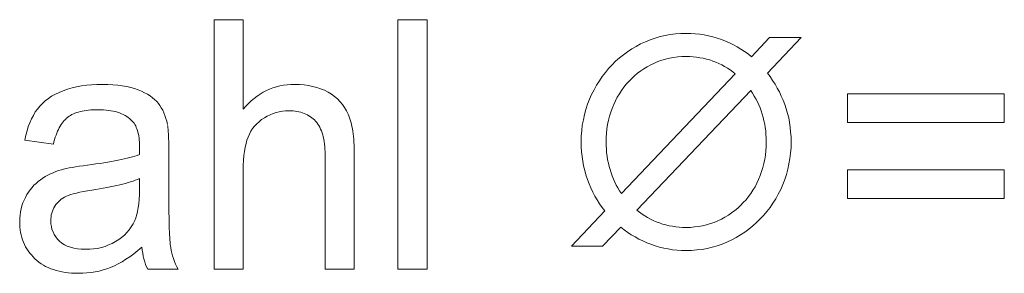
# Model space of a CAD drawing. Extents: x 1101 to 1942, y 41 to 882.
# Tile 68 of 113: x 1259.03 to 1268.9, y 858.62 to 861.16. Entities that reach past the tile are written whole.
import ezdxf

# ---------------------------------------------------------------- set-up
doc = ezdxf.new("R2010")
doc.units = 0
doc.layers.get('0').update_dxf_attribs({"lineweight": 13})
doc.layers.add('Beschriftung', color=7, linetype='Continuous', lineweight=25)

# ---------------------------------------------------------------- blocks, each defined once
blk = doc.blocks.new('Referenz-A03CP7E41H', base_point=(1127.7942, 89.8071))
at = {"layer": 'Beschriftung', "color": 0, "lineweight": -2}
for p, q in [((1260.9792, 858.6628), (1260.9792, 861.1628)), ((1260.9792, 861.1628), (1261.2714, 861.1628)), ((1261.2714, 861.1628), (1261.2714, 860.2655)), ((1262.8212, 858.6628), (1262.8212, 861.1628)), ((1262.8212, 861.1628), (1263.1133, 861.1628)), ((1263.1133, 861.1628), (1263.1133, 858.6628)), ((1265.2545, 860.92), (1265.3023, 860.9411)), ((1265.3023, 860.9411), (1265.35, 860.9622)), ((1265.35, 860.9622), (1265.3995, 860.9782)), ((1265.3995, 860.9782), (1265.4488, 860.994)), ((1265.4488, 860.994), (1265.4999, 861.0045)), ((1265.4999, 861.0045), (1265.551, 861.0151)), ((1265.551, 861.0151), (1265.6037, 861.0205)), ((1265.6037, 861.0205), (1265.6564, 861.0257)), ((1265.6564, 861.0257), (1265.7109, 861.0257)), ((1265.7109, 861.0257), (1265.7573, 861.0257)), ((1265.7573, 861.0257), (1265.8026, 861.0219)), ((1265.8026, 861.0219), (1265.848, 861.018)), ((1265.848, 861.018), (1265.8921, 861.0102)), ((1265.8921, 861.0102), (1265.9362, 861.0025)), ((1265.9362, 861.0025), (1265.9791, 860.9909)), ((1265.9791, 860.9909), (1266.022, 860.9793)), ((1266.022, 860.9793), (1266.0638, 860.9639)), ((1266.0638, 860.9639), (1266.1055, 860.9483)), ((1266.1055, 860.9483), (1266.1452, 860.9298)), ((1266.3652, 860.7921), (1266.5479, 860.9838)), ((1266.8634, 860.9838), (1266.5246, 860.6281)), ((1266.5479, 860.9838), (1266.8634, 860.9838)), ((1265.0816, 860.8122), (1265.1233, 860.8411)), ((1265.1233, 860.8411), (1265.1651, 860.87)), ((1265.1651, 860.87), (1265.2098, 860.8949)), ((1265.2098, 860.8949), (1265.2545, 860.92)), ((1266.1452, 860.9298), (1266.1849, 860.9114)), ((1266.1849, 860.9114), (1266.2226, 860.89)), ((1266.2226, 860.89), (1266.2603, 860.8685)), ((1266.2603, 860.8685), (1266.2959, 860.844)), ((1266.2959, 860.844), (1266.3315, 860.8195)), ((1264.9684, 860.7101), (1265.0041, 860.7467)), ((1265.0041, 860.7467), (1265.0429, 860.7795)), ((1265.0429, 860.7795), (1265.0816, 860.8122)), ((1265.4285, 860.7442), (1265.3919, 860.7275)), ((1265.4667, 860.7566), (1265.4285, 860.7442)), ((1265.5049, 860.7689), (1265.4667, 860.7566)), ((1265.5448, 860.7772), (1265.5049, 860.7689)), ((1265.5846, 860.7855), (1265.5448, 860.7772)), ((1265.6261, 860.7897), (1265.5846, 860.7855)), ((1265.6677, 860.7938), (1265.6261, 860.7897)), ((1265.7109, 860.7938), (1265.6677, 860.7938)), ((1265.7466, 860.7938), (1265.7109, 860.7938)), ((1265.7811, 860.7909), (1265.7466, 860.7938)), ((1265.8157, 860.7881), (1265.7811, 860.7909)), ((1265.8491, 860.7825), (1265.8157, 860.7881)), ((1265.8825, 860.7768), (1265.8491, 860.7825)), ((1265.9148, 860.7683), (1265.8825, 860.7768)), ((1265.9471, 860.7598), (1265.9148, 860.7683)), ((1265.9782, 860.7485), (1265.9471, 860.7598)), ((1266.0094, 860.7371), (1265.9782, 860.7485)), ((1266.3315, 860.8195), (1266.3652, 860.7921)), ((1264.9007, 860.6336), (1264.9327, 860.6734)), ((1264.9327, 860.6734), (1264.9684, 860.7101)), ((1265.2554, 860.6491), (1265.2236, 860.6264)), ((1265.2872, 860.6718), (1265.2554, 860.6491)), ((1265.3213, 860.6914), (1265.2872, 860.6718)), ((1265.3554, 860.711), (1265.3213, 860.6914)), ((1265.3919, 860.7275), (1265.3554, 860.711)), ((1266.039, 860.7235), (1266.0094, 860.7371)), ((1266.0685, 860.7099), (1266.039, 860.7235)), ((1266.0965, 860.6939), (1266.0685, 860.7099)), ((1266.1246, 860.6781), (1266.0965, 860.6939)), ((1266.151, 860.6599), (1266.1246, 860.6781)), ((1266.1775, 860.6416), (1266.151, 860.6599)), ((1266.2025, 860.6211), (1266.1775, 860.6416)), ((1264.8123, 860.5077), (1264.8406, 860.5508)), ((1264.8406, 860.5508), (1264.8688, 860.5938)), ((1264.8688, 860.5938), (1264.9007, 860.6336)), ((1265.0614, 859.4231), (1266.2025, 860.6211)), ((1265.1379, 860.5462), (1265.1109, 860.5174)), ((1265.1648, 860.5749), (1265.1379, 860.5462)), ((1265.1942, 860.6007), (1265.1648, 860.5749)), ((1265.2236, 860.6264), (1265.1942, 860.6007)), ((1266.5246, 860.6281), (1266.5524, 860.5928)), ((1266.5524, 860.5928), (1266.5773, 860.5555)), ((1266.5773, 860.5555), (1266.6021, 860.5181)), ((1259.425, 860.4349), (1259.4673, 860.4509)), ((1259.4673, 860.4509), (1259.5095, 860.4669)), ((1259.5095, 860.4669), (1259.555, 860.4789)), ((1259.555, 860.4789), (1259.6006, 860.4909)), ((1259.6006, 860.4909), (1259.6494, 860.4989)), ((1259.6494, 860.4989), (1259.6984, 860.5069)), ((1259.6984, 860.5069), (1259.7506, 860.5109)), ((1259.7506, 860.5109), (1259.8028, 860.5149)), ((1259.8028, 860.5149), (1259.8584, 860.5149)), ((1259.8584, 860.5149), (1259.9136, 860.5149)), ((1259.9136, 860.5149), (1259.9637, 860.5115)), ((1259.9637, 860.5115), (1260.0137, 860.5081)), ((1260.0137, 860.5081), (1260.0585, 860.5013)), ((1260.0585, 860.5013), (1260.1033, 860.4945)), ((1260.1033, 860.4945), (1260.143, 860.4843)), ((1260.143, 860.4843), (1260.1827, 860.474)), ((1260.1827, 860.474), (1260.2172, 860.4603)), ((1260.2172, 860.4603), (1260.2516, 860.4467)), ((1260.2516, 860.4467), (1260.2815, 860.4312)), ((1261.4705, 860.437), (1261.5028, 860.4525)), ((1261.5028, 860.4525), (1261.5351, 860.4682)), ((1261.5351, 860.4682), (1261.569, 860.4798)), ((1261.569, 860.4798), (1261.603, 860.4915)), ((1261.603, 860.4915), (1261.6386, 860.4993)), ((1261.6386, 860.4993), (1261.6742, 860.5072)), ((1261.6742, 860.5072), (1261.7115, 860.5111)), ((1261.7115, 860.5111), (1261.7488, 860.5149)), ((1261.7488, 860.5149), (1261.7878, 860.5149)), ((1261.7878, 860.5149), (1261.8357, 860.5149)), ((1261.8357, 860.5149), (1261.8805, 860.51)), ((1261.8805, 860.51), (1261.9252, 860.505)), ((1261.9252, 860.505), (1261.9668, 860.4951)), ((1261.9668, 860.4951), (1262.0085, 860.4852)), ((1262.0085, 860.4852), (1262.047, 860.4703)), ((1262.047, 860.4703), (1262.0854, 860.4555)), ((1262.0854, 860.4555), (1262.1208, 860.4357)), ((1264.7633, 860.4151), (1264.7879, 860.4614)), ((1264.7879, 860.4614), (1264.8123, 860.5077)), ((1265.0628, 860.4547), (1265.0417, 860.4209)), ((1265.0868, 860.486), (1265.0628, 860.4547)), ((1265.1109, 860.5174), (1265.0868, 860.486)), ((1266.3585, 860.4537), (1265.2176, 859.2557)), ((1266.3773, 860.4267), (1266.3585, 860.4537)), ((1266.6021, 860.5181), (1266.6239, 860.4785)), ((1266.6239, 860.4785), (1266.6457, 860.4391)), ((1259.2588, 860.3241), (1259.2861, 860.3504)), ((1259.2861, 860.3504), (1259.3183, 860.3733)), ((1259.3183, 860.3733), (1259.3506, 860.3961)), ((1259.3506, 860.3961), (1259.3879, 860.4155)), ((1259.3879, 860.4155), (1259.425, 860.4349)), ((1260.2815, 860.4312), (1260.3115, 860.4159)), ((1260.3115, 860.4159), (1260.3368, 860.3987)), ((1260.3368, 860.3987), (1260.3622, 860.3815)), ((1260.3622, 860.3815), (1260.383, 860.3626)), ((1260.383, 860.3626), (1260.4037, 860.3436)), ((1261.3241, 860.3239), (1261.3514, 860.3512)), ((1261.3514, 860.3512), (1261.3804, 860.3747)), ((1261.3804, 860.3747), (1261.4094, 860.398)), ((1261.4094, 860.398), (1261.4399, 860.4174)), ((1261.4399, 860.4174), (1261.4705, 860.437)), ((1262.1208, 860.4357), (1262.1561, 860.4158)), ((1262.1561, 860.4158), (1262.1863, 860.3922)), ((1262.1863, 860.3922), (1262.2167, 860.3686)), ((1262.2167, 860.3686), (1262.2419, 860.3411)), ((1264.7218, 860.3162), (1264.7426, 860.3657)), ((1264.7426, 860.3657), (1264.7633, 860.4151)), ((1265.0025, 860.3505), (1264.9844, 860.314)), ((1265.0207, 860.3869), (1265.0025, 860.3505)), ((1265.0417, 860.4209), (1265.0207, 860.3869)), ((1266.3938, 860.3983), (1266.3773, 860.4267)), ((1266.4102, 860.37), (1266.3938, 860.3983)), ((1266.4246, 860.3404), (1266.4102, 860.37)), ((1266.6457, 860.4391), (1266.6645, 860.3977)), ((1266.6645, 860.3977), (1266.6833, 860.3561)), ((1266.6833, 860.3561), (1266.6991, 860.3125)), ((1267.3284, 860.1339), (1267.3284, 860.4197)), ((1267.3284, 860.4197), (1268.8999, 860.4197)), ((1268.8999, 860.4197), (1268.8999, 860.1339)), ((1259.1869, 860.2386), (1259.2092, 860.2683)), ((1259.2092, 860.2683), (1259.2316, 860.2979)), ((1259.2316, 860.2979), (1259.2588, 860.3241)), ((1259.6567, 860.2473), (1259.6378, 860.2425)), ((1259.6774, 860.2508), (1259.6567, 860.2473)), ((1259.6981, 860.2544), (1259.6774, 860.2508)), ((1259.7205, 860.2568), (1259.6981, 860.2544)), ((1259.7428, 860.2591), (1259.7205, 860.2568)), ((1259.7668, 860.2603), (1259.7428, 860.2591)), ((1259.7909, 860.2615), (1259.7668, 860.2603)), ((1259.8166, 860.2615), (1259.7909, 860.2615)), ((1259.8442, 860.2615), (1259.8166, 860.2615)), ((1259.87, 860.2599), (1259.8442, 860.2615)), ((1259.8959, 860.2582), (1259.87, 860.2599)), ((1259.92, 860.255), (1259.8959, 860.2582)), ((1259.9442, 860.2517), (1259.92, 860.255)), ((1259.9667, 860.2468), (1259.9442, 860.2517)), ((1259.9891, 860.242), (1259.9667, 860.2468)), ((1260.4037, 860.3436), (1260.42, 860.323)), ((1260.42, 860.323), (1260.4363, 860.3023)), ((1260.4363, 860.3023), (1260.45, 860.2788)), ((1260.45, 860.2788), (1260.4639, 860.2555)), ((1260.4639, 860.2555), (1260.4751, 860.2293)), ((1261.2714, 860.2655), (1261.297, 860.2967)), ((1261.297, 860.2967), (1261.3241, 860.3239)), ((1261.6638, 860.2457), (1261.6323, 860.2412)), ((1261.6954, 860.25), (1261.6638, 860.2457)), ((1261.7278, 860.25), (1261.6954, 860.25)), ((1261.7495, 860.25), (1261.7278, 860.25)), ((1261.77, 860.2484), (1261.7495, 860.25)), ((1261.7906, 860.2467), (1261.77, 860.2484)), ((1261.8098, 860.2436), (1261.7906, 860.2467)), ((1262.2419, 860.3411), (1262.2673, 860.3138)), ((1262.2673, 860.3138), (1262.2875, 860.2826)), ((1262.2875, 860.2826), (1262.3077, 860.2515)), ((1262.3077, 860.2515), (1262.3229, 860.2165)), ((1264.6907, 860.2135), (1264.7063, 860.2648)), ((1264.7063, 860.2648), (1264.7218, 860.3162)), ((1264.9693, 860.275), (1264.9541, 860.236)), ((1264.9844, 860.314), (1264.9693, 860.275)), ((1266.4389, 860.3108), (1266.4246, 860.3404)), ((1266.4511, 860.2798), (1266.4389, 860.3108)), ((1266.4632, 860.2489), (1266.4511, 860.2798)), ((1266.4731, 860.2166), (1266.4632, 860.2489)), ((1266.6991, 860.3125), (1266.7148, 860.2689)), ((1266.7148, 860.2689), (1266.7267, 860.2238)), ((1259.1325, 860.131), (1259.1486, 860.1699)), ((1259.1486, 860.1699), (1259.1677, 860.2042)), ((1259.1677, 860.2042), (1259.1869, 860.2386)), ((1259.4775, 860.1534), (1259.4669, 860.1403)), ((1259.489, 860.1647), (1259.4775, 860.1534)), ((1259.5005, 860.176), (1259.489, 860.1647)), ((1259.5127, 860.1856), (1259.5005, 860.176)), ((1259.525, 860.1951), (1259.5127, 860.1856)), ((1259.5389, 860.2033), (1259.525, 860.1951)), ((1259.5528, 860.2117), (1259.5389, 860.2033)), ((1259.5685, 860.2188), (1259.5528, 860.2117)), ((1259.5842, 860.2259), (1259.5685, 860.2188)), ((1259.6014, 860.2318), (1259.5842, 860.2259)), ((1259.6188, 860.2378), (1259.6014, 860.2318)), ((1259.6378, 860.2425), (1259.6188, 860.2378)), ((1260.0099, 860.2355), (1259.9891, 860.242)), ((1260.0306, 860.2289), (1260.0099, 860.2355)), ((1260.0497, 860.2207), (1260.0306, 860.2289)), ((1260.0688, 860.2127), (1260.0497, 860.2207)), ((1260.0861, 860.2029), (1260.0688, 860.2127)), ((1260.1036, 860.193), (1260.0861, 860.2029)), ((1260.1192, 860.1817), (1260.1036, 860.193)), ((1260.1349, 860.1703), (1260.1192, 860.1817)), ((1260.1489, 860.1572), (1260.1349, 860.1703)), ((1260.1592, 860.1476), (1260.1489, 860.1572)), ((1260.1682, 860.1363), (1260.1592, 860.1476)), ((1260.4751, 860.2293), (1260.4865, 860.2031)), ((1260.4865, 860.2031), (1260.4955, 860.1743)), ((1260.4955, 860.1743), (1260.5044, 860.1455)), ((1261.4547, 860.1616), (1261.4302, 860.1408)), ((1261.4833, 860.1793), (1261.4547, 860.1616)), ((1261.512, 860.197), (1261.4833, 860.1793)), ((1261.5416, 860.2102), (1261.512, 860.197)), ((1261.5712, 860.2236), (1261.5416, 860.2102)), ((1261.6017, 860.2324), (1261.5712, 860.2236)), ((1261.6323, 860.2412), (1261.6017, 860.2324)), ((1261.829, 860.2403), (1261.8098, 860.2436)), ((1261.847, 860.2353), (1261.829, 860.2403)), ((1261.865, 860.2304), (1261.847, 860.2353)), ((1261.8819, 860.2238), (1261.865, 860.2304)), ((1261.8987, 860.2172), (1261.8819, 860.2238)), ((1261.9143, 860.2091), (1261.8987, 860.2172)), ((1261.9298, 860.2009), (1261.9143, 860.2091)), ((1261.9442, 860.1911), (1261.9298, 860.2009)), ((1261.9585, 860.1813), (1261.9442, 860.1911)), ((1261.9717, 860.1698), (1261.9585, 860.1813)), ((1261.9847, 860.1583), (1261.9717, 860.1698)), ((1261.9966, 860.1452), (1261.9847, 860.1583)), ((1262.3229, 860.2165), (1262.3306, 860.199)), ((1262.3306, 860.199), (1262.3372, 860.1795)), ((1262.3372, 860.1795), (1262.3439, 860.1601)), ((1262.3439, 860.1601), (1262.3496, 860.1386)), ((1264.6699, 860.1069), (1264.6803, 860.1602)), ((1264.6803, 860.1602), (1264.6907, 860.2135)), ((1264.9314, 860.155), (1264.9239, 860.1131)), ((1264.9428, 860.1955), (1264.9314, 860.155)), ((1264.9541, 860.236), (1264.9428, 860.1955)), ((1266.4831, 860.1843), (1266.4731, 860.2166)), ((1266.4906, 860.1508), (1266.4831, 860.1843)), ((1266.4981, 860.1175), (1266.4906, 860.1508)), ((1266.7267, 860.2238), (1266.7385, 860.1786)), ((1266.7385, 860.1786), (1266.7464, 860.132)), ((1259.0908, 860.0049), (1259.1036, 860.0484)), ((1259.1036, 860.0484), (1259.1165, 860.092)), ((1259.1165, 860.092), (1259.1325, 860.131)), ((1259.4184, 860.0635), (1259.4102, 860.0449)), ((1259.4275, 860.0803), (1259.4184, 860.0635)), ((1259.4365, 860.0971), (1259.4275, 860.0803)), ((1259.4464, 860.1121), (1259.4365, 860.0971)), ((1259.4562, 860.1271), (1259.4464, 860.1121)), ((1259.4669, 860.1403), (1259.4562, 860.1271)), ((1260.1772, 860.1249), (1260.1682, 860.1363)), ((1260.185, 860.1118), (1260.1772, 860.1249)), ((1260.1928, 860.0987), (1260.185, 860.1118)), ((1260.1992, 860.0839), (1260.1928, 860.0987)), ((1260.2057, 860.0691), (1260.1992, 860.0839)), ((1260.2109, 860.0525), (1260.2057, 860.0691)), ((1260.216, 860.0359), (1260.2109, 860.0525)), ((1260.5044, 860.1455), (1260.511, 860.1139)), ((1260.5127, 860.1041), (1260.5143, 860.0923)), ((1260.5143, 860.0923), (1260.5159, 860.0806)), ((1260.5159, 860.0806), (1260.5173, 860.0668)), ((1260.5173, 860.0668), (1260.5187, 860.0531)), ((1260.5187, 860.0531), (1260.5198, 860.0373)), ((1261.3649, 860.072), (1261.3486, 860.0449)), ((1261.3852, 860.096), (1261.3649, 860.072)), ((1261.4057, 860.1199), (1261.3852, 860.096)), ((1261.4302, 860.1408), (1261.4057, 860.1199)), ((1262.0085, 860.1321), (1261.9966, 860.1452)), ((1262.0189, 860.1171), (1262.0085, 860.1321)), ((1262.0293, 860.1019), (1262.0189, 860.1171)), ((1262.0382, 860.0849), (1262.0293, 860.1019)), ((1262.047, 860.068), (1262.0382, 860.0849)), ((1262.0545, 860.049), (1262.047, 860.068)), ((1262.062, 860.0299), (1262.0545, 860.049)), ((1262.3496, 860.1386), (1262.3553, 860.1173)), ((1262.3553, 860.1173), (1262.36, 860.0939)), ((1262.36, 860.0939), (1262.3647, 860.0705)), ((1262.3647, 860.0705), (1262.3686, 860.0451)), ((1264.6595, 859.9965), (1264.6648, 860.0516)), ((1264.6648, 860.0516), (1264.6699, 860.1069)), ((1264.9162, 860.0711), (1264.9125, 860.0276)), ((1264.9239, 860.1131), (1264.9162, 860.0711)), ((1266.503, 860.0827), (1266.4981, 860.1175)), ((1266.508, 860.0481), (1266.503, 860.0827)), ((1266.7464, 860.132), (1266.7542, 860.0853)), ((1266.7542, 860.0853), (1266.7582, 860.0373)), ((1268.8999, 860.1339), (1267.3284, 860.1339)), ((1259.081, 859.9566), (1259.0908, 860.0049)), ((1259.3677, 859.9166), (1259.081, 859.9566)), ((1259.3802, 859.963), (1259.3735, 859.9407)), ((1259.387, 859.9853), (1259.3802, 859.963)), ((1259.3944, 860.0058), (1259.387, 859.9853)), ((1259.4019, 860.0262), (1259.3944, 860.0058)), ((1259.4102, 860.0449), (1259.4019, 860.0262)), ((1260.2199, 860.0176), (1260.216, 860.0359)), ((1260.2238, 859.9993), (1260.2199, 860.0176)), ((1260.2264, 859.9792), (1260.2238, 859.9993)), ((1260.2289, 859.9592), (1260.2264, 859.9792)), ((1260.2302, 859.9375), (1260.2289, 859.9592)), ((1260.5198, 860.0373), (1260.521, 860.0216)), ((1260.521, 860.0216), (1260.5219, 860.0039)), ((1260.5219, 860.0039), (1260.5228, 859.9862)), ((1260.5228, 859.9862), (1260.5235, 859.9665)), ((1260.5235, 859.9665), (1260.5242, 859.9469)), ((1261.3079, 859.9573), (1261.2988, 859.9212)), ((1261.3201, 859.9875), (1261.3079, 859.9573)), ((1261.3323, 860.0178), (1261.3201, 859.9875)), ((1261.3486, 860.0449), (1261.3323, 860.0178)), ((1262.0679, 860.0091), (1262.062, 860.0299)), ((1262.0738, 859.9881), (1262.0679, 860.0091)), ((1262.0783, 859.9652), (1262.0738, 859.9881)), ((1262.0828, 859.9423), (1262.0783, 859.9652)), ((1262.3686, 860.0451), (1262.3724, 860.0197)), ((1262.3724, 860.0197), (1262.3752, 859.9924)), ((1262.3752, 859.9924), (1262.3781, 859.965)), ((1262.3781, 859.965), (1262.3801, 859.9357)), ((1264.6595, 859.9394), (1264.6595, 859.9965)), ((1264.9125, 860.0276), (1264.9087, 859.9842)), ((1264.9087, 859.9842), (1264.9087, 859.9394)), ((1266.5105, 860.0123), (1266.508, 860.0481)), ((1266.513, 859.9764), (1266.5105, 860.0123)), ((1266.513, 859.9394), (1266.513, 859.9764)), ((1266.7582, 860.0373), (1266.7621, 859.989)), ((1266.7621, 859.989), (1266.7621, 859.9394)), ((1259.3735, 859.9407), (1259.3677, 859.9166)), ((1260.2316, 859.9156), (1260.2302, 859.9375)), ((1260.2306, 859.8406), (1260.2309, 859.8535)), ((1260.2309, 859.8535), (1260.2311, 859.8635)), ((1260.2311, 859.8635), (1260.2314, 859.8736)), ((1260.2314, 859.8736), (1260.2316, 859.8922)), ((1260.2316, 859.8922), (1260.2316, 859.9156)), ((1260.5242, 859.9469), (1260.5246, 859.9253)), ((1260.5246, 859.9253), (1260.5251, 859.9036)), ((1260.5251, 859.9036), (1260.5253, 859.8801)), ((1260.5253, 859.8801), (1260.5255, 859.8565)), ((1260.5255, 859.8565), (1260.5255, 859.8309)), ((1261.2896, 859.8853), (1261.2836, 859.8434)), ((1261.2988, 859.9212), (1261.2896, 859.8853)), ((1262.0857, 859.9174), (1262.0828, 859.9423)), ((1262.0887, 859.8927), (1262.0857, 859.9174)), ((1262.0901, 859.8658), (1262.0887, 859.8927)), ((1262.0917, 859.839), (1262.0901, 859.8658)), ((1262.3801, 859.9357), (1262.3819, 859.9064)), ((1262.3819, 859.9064), (1262.3829, 859.8751)), ((1262.3829, 859.8751), (1262.3838, 859.8439)), ((1264.6595, 859.8892), (1264.6595, 859.9394)), ((1264.6634, 859.8406), (1264.6595, 859.8892)), ((1264.9087, 859.9394), (1264.9087, 859.9022)), ((1264.9087, 859.9022), (1264.9112, 859.8664)), ((1264.9112, 859.8664), (1264.9136, 859.8305)), ((1266.5093, 859.8502), (1266.513, 859.8939)), ((1266.513, 859.8939), (1266.513, 859.9394)), ((1266.7621, 859.8822), (1266.7569, 859.8269)), ((1266.7621, 859.9394), (1266.7621, 859.8822)), ((1259.9835, 859.7481), (1260.016, 859.7547)), ((1260.016, 859.7547), (1260.0486, 859.7614)), ((1260.0486, 859.7614), (1260.0782, 859.7682)), ((1260.0782, 859.7682), (1260.1079, 859.775)), ((1260.1079, 859.775), (1260.1346, 859.7822)), ((1260.1346, 859.7822), (1260.1614, 859.7893)), ((1260.1614, 859.7893), (1260.1852, 859.7967)), ((1260.1852, 859.7967), (1260.209, 859.8042)), ((1260.209, 859.8042), (1260.2299, 859.8118)), ((1260.2299, 859.8118), (1260.2303, 859.8276)), ((1260.2303, 859.8276), (1260.2306, 859.8406)), ((1260.5255, 859.8309), (1260.5255, 859.4219)), ((1261.2744, 859.7542), (1261.2714, 859.7066)), ((1261.2775, 859.8017), (1261.2744, 859.7542)), ((1261.2836, 859.8434), (1261.2775, 859.8017)), ((1262.0917, 859.8102), (1262.0917, 859.839)), ((1262.0917, 858.6628), (1262.0917, 859.8102)), ((1262.3838, 859.8439), (1262.3838, 859.8106)), ((1262.3838, 859.8106), (1262.3838, 858.6628)), ((1264.6673, 859.7921), (1264.6634, 859.8406)), ((1264.6751, 859.7451), (1264.6673, 859.7921)), ((1264.9136, 859.8305), (1264.9186, 859.7957)), ((1264.9186, 859.7957), (1264.9236, 859.7609)), ((1264.9236, 859.7609), (1264.9311, 859.7273)), ((1266.4903, 859.7221), (1266.4979, 859.7643)), ((1266.4979, 859.7643), (1266.5054, 859.8065)), ((1266.5054, 859.8065), (1266.5093, 859.8502)), ((1266.7517, 859.7717), (1266.7414, 859.7183)), ((1266.7569, 859.8269), (1266.7517, 859.7717)), ((1259.4199, 859.6517), (1259.449, 859.6602)), ((1259.449, 859.6602), (1259.4705, 859.6662)), ((1259.4705, 859.6662), (1259.4976, 859.672)), ((1259.4976, 859.672), (1259.5245, 859.6779)), ((1259.5245, 859.6779), (1259.5569, 859.6837)), ((1259.5569, 859.6837), (1259.5895, 859.6894)), ((1259.5895, 859.6894), (1259.6274, 859.695)), ((1259.6274, 859.695), (1259.6653, 859.7007)), ((1259.6653, 859.7007), (1259.7087, 859.7062)), ((1259.7087, 859.7062), (1259.753, 859.7117)), ((1259.753, 859.7117), (1259.7944, 859.7176)), ((1259.7944, 859.7176), (1259.8357, 859.7233)), ((1259.8357, 859.7233), (1259.874, 859.7294)), ((1259.874, 859.7294), (1259.9125, 859.7355)), ((1259.9125, 859.7355), (1259.9479, 859.7418)), ((1259.9479, 859.7418), (1259.9835, 859.7481)), ((1261.2714, 859.7066), (1261.2714, 859.6533)), ((1261.2714, 859.6533), (1261.2714, 858.6628)), ((1264.6829, 859.6981), (1264.6751, 859.7451)), ((1264.6946, 859.6527), (1264.6829, 859.6981)), ((1264.9311, 859.7273), (1264.9386, 859.6937)), ((1264.9386, 859.6937), (1264.9485, 859.6612)), ((1264.9485, 859.6612), (1264.9585, 859.6287)), ((1266.4675, 859.641), (1266.4789, 859.6815)), ((1266.4789, 859.6815), (1266.4903, 859.7221)), ((1266.7311, 859.6649), (1266.7154, 859.6133)), ((1266.7414, 859.7183), (1266.7311, 859.6649)), ((1267.3284, 859.3736), (1267.3284, 859.6594)), ((1267.3284, 859.6594), (1268.8999, 859.6594)), ((1268.8999, 859.6594), (1268.8999, 859.3736)), ((1259.2154, 859.5431), (1259.2387, 859.5598)), ((1259.2387, 859.5598), (1259.2621, 859.5764)), ((1259.2621, 859.5764), (1259.287, 859.5909)), ((1259.287, 859.5909), (1259.3118, 859.6055)), ((1259.3118, 859.6055), (1259.338, 859.618)), ((1259.338, 859.618), (1259.3643, 859.6306)), ((1259.3643, 859.6306), (1259.392, 859.6412)), ((1259.392, 859.6412), (1259.4199, 859.6517)), ((1260.1891, 859.555), (1260.1668, 859.5468)), ((1260.2117, 859.5632), (1260.1891, 859.555)), ((1260.2316, 859.5717), (1260.2117, 859.5632)), ((1260.2299, 859.4593), (1260.2316, 859.5717)), ((1264.7063, 859.6074), (1264.6946, 859.6527)), ((1264.7218, 859.5635), (1264.7063, 859.6074)), ((1264.7374, 859.5197), (1264.7218, 859.5635)), ((1264.9585, 859.6287), (1264.9706, 859.5976)), ((1264.9706, 859.5976), (1264.9826, 859.5664)), ((1264.9826, 859.5664), (1264.9967, 859.5366)), ((1266.4191, 859.5265), (1266.4372, 859.5628)), ((1266.4372, 859.5628), (1266.4524, 859.6018)), ((1266.4524, 859.6018), (1266.4675, 859.641)), ((1266.6999, 859.5618), (1266.6791, 859.512)), ((1266.7154, 859.6133), (1266.6999, 859.5618)), ((1259.1188, 859.4356), (1259.1355, 859.4603)), ((1259.1355, 859.4603), (1259.1544, 859.4824)), ((1259.1544, 859.4824), (1259.1733, 859.5044)), ((1259.1733, 859.5044), (1259.1943, 859.5238)), ((1259.1943, 859.5238), (1259.2154, 859.5431)), ((1259.7934, 859.4618), (1259.7536, 859.4558)), ((1259.8308, 859.4681), (1259.7934, 859.4618)), ((1259.8681, 859.4744), (1259.8308, 859.4681)), ((1259.9029, 859.481), (1259.8681, 859.4744)), ((1259.9378, 859.4876), (1259.9029, 859.481)), ((1259.9701, 859.4945), (1259.9378, 859.4876)), ((1260.0026, 859.5014), (1259.9701, 859.4945)), ((1260.0324, 859.5087), (1260.0026, 859.5014)), ((1260.0622, 859.516), (1260.0324, 859.5087)), ((1260.0896, 859.5235), (1260.0622, 859.516)), ((1260.1171, 859.531), (1260.0896, 859.5235)), ((1260.1419, 859.539), (1260.1171, 859.531)), ((1260.1668, 859.5468), (1260.1419, 859.539)), ((1260.2299, 859.4086), (1260.2299, 859.4593)), ((1264.7561, 859.478), (1264.7374, 859.5197)), ((1264.7749, 859.4363), (1264.7561, 859.478)), ((1264.9967, 859.5366), (1265.0108, 859.5069)), ((1265.0108, 859.5069), (1265.027, 859.4785)), ((1265.027, 859.4785), (1265.0433, 859.4502)), ((1266.3589, 859.4221), (1266.3799, 859.456)), ((1266.3799, 859.456), (1266.401, 859.49)), ((1266.401, 859.49), (1266.4191, 859.5265)), ((1266.6584, 859.4624), (1266.6339, 859.416)), ((1266.6791, 859.512), (1266.6584, 859.4624)), ((1259.0734, 859.3559), (1259.0878, 859.3834)), ((1259.0878, 859.3834), (1259.1022, 859.4109)), ((1259.1022, 859.4109), (1259.1188, 859.4356)), ((1259.4466, 859.365), (1259.4321, 859.3526)), ((1259.4631, 859.3754), (1259.4466, 859.365)), ((1259.4797, 859.386), (1259.4631, 859.3754)), ((1259.4983, 859.3946), (1259.4797, 859.386)), ((1259.5171, 859.4031), (1259.4983, 859.3946)), ((1259.5424, 859.4112), (1259.5171, 859.4031)), ((1259.5676, 859.4192), (1259.5424, 859.4112)), ((1259.5996, 859.4269), (1259.5676, 859.4192)), ((1259.6315, 859.4345), (1259.5996, 859.4269)), ((1259.6699, 859.4418), (1259.6315, 859.4345)), ((1259.7085, 859.449), (1259.6699, 859.4418)), ((1259.7536, 859.4558), (1259.7085, 859.449)), ((1260.224, 859.3196), (1260.227, 859.3641)), ((1260.227, 859.3641), (1260.2299, 859.4086)), ((1260.5255, 859.4219), (1260.5255, 859.3684)), ((1260.5255, 859.3684), (1260.5258, 859.32)), ((1264.7967, 859.3968), (1264.7749, 859.4363)), ((1264.8187, 859.3571), (1264.7967, 859.3968)), ((1265.0433, 859.4502), (1265.0614, 859.4231)), ((1266.2839, 859.3307), (1266.3108, 859.3595)), ((1266.3108, 859.3595), (1266.3348, 859.3908)), ((1266.3348, 859.3908), (1266.3589, 859.4221)), ((1266.6094, 859.3695), (1266.5811, 859.3263)), ((1266.6339, 859.416), (1266.6094, 859.3695)), ((1268.8999, 859.3736), (1267.3284, 859.3736)), ((1259.0374, 859.2374), (1259.0446, 859.2678)), ((1259.0446, 859.2678), (1259.0518, 859.2981)), ((1259.0518, 859.2981), (1259.0626, 859.327)), ((1259.0626, 859.327), (1259.0734, 859.3559)), ((1259.3652, 859.2611), (1259.3575, 859.2438)), ((1259.3727, 859.2785), (1259.3652, 859.2611)), ((1259.383, 859.2948), (1259.3727, 859.2785)), ((1259.3931, 859.3112), (1259.383, 859.2948)), ((1259.4055, 859.3256), (1259.3931, 859.3112)), ((1259.4177, 859.3401), (1259.4055, 859.3256)), ((1259.4321, 859.3526), (1259.4177, 859.3401)), ((1260.2123, 859.2429), (1260.2181, 859.2812)), ((1260.2181, 859.2812), (1260.224, 859.3196)), ((1260.5258, 859.32), (1260.5261, 859.2714)), ((1260.5261, 859.2714), (1260.5267, 859.2277)), ((1264.8437, 859.3198), (1264.8187, 859.3571)), ((1264.8688, 859.2823), (1264.8437, 859.3198)), ((1264.897, 859.247), (1264.8688, 859.2823)), ((1266.198, 859.2505), (1266.2275, 859.2763)), ((1266.2275, 859.2763), (1266.2568, 859.3019)), ((1266.2568, 859.3019), (1266.2839, 859.3307)), ((1266.5528, 859.2832), (1266.5209, 859.2433)), ((1266.5811, 859.3263), (1266.5528, 859.2832)), ((1259.0302, 859.1739), (1259.0337, 859.2057)), ((1259.0302, 859.1406), (1259.0302, 859.1739)), ((1259.0337, 859.2057), (1259.0374, 859.2374)), ((1259.3448, 859.1883), (1259.3423, 859.1692)), ((1259.3423, 859.1692), (1259.3423, 859.1491)), ((1259.3473, 859.2074), (1259.3448, 859.1883)), ((1259.3525, 859.2256), (1259.3473, 859.2074)), ((1259.3575, 859.2438), (1259.3525, 859.2256)), ((1260.1829, 859.1526), (1260.1946, 859.1786)), ((1260.1946, 859.1786), (1260.2035, 859.2108)), ((1260.2035, 859.2108), (1260.2123, 859.2429)), ((1260.5267, 859.2277), (1260.5273, 859.184)), ((1260.5273, 859.184), (1260.5281, 859.1453)), ((1264.5599, 858.893), (1264.897, 859.247)), ((1265.2176, 859.2557), (1265.2425, 859.2348)), ((1265.2425, 859.2348), (1265.269, 859.2163)), ((1265.269, 859.2163), (1265.2956, 859.1978)), ((1265.2956, 859.1978), (1265.3236, 859.1818)), ((1265.3236, 859.1818), (1265.3518, 859.1659)), ((1265.3518, 859.1659), (1265.3815, 859.1522)), ((1266.0289, 859.1493), (1266.0656, 859.1659)), ((1266.0656, 859.1659), (1266.1, 859.1856)), ((1266.1, 859.1856), (1266.1343, 859.2052)), ((1266.1343, 859.2052), (1266.1662, 859.2278)), ((1266.1662, 859.2278), (1266.198, 859.2505)), ((1266.4532, 859.1668), (1266.4175, 859.1302)), ((1266.4889, 859.2034), (1266.4532, 859.1668)), ((1266.5209, 859.2433), (1266.4889, 859.2034)), ((1259.0302, 859.1123), (1259.0302, 859.1406)), ((1259.0326, 859.0853), (1259.0302, 859.1123)), ((1259.0349, 859.0582), (1259.0326, 859.0853)), ((1259.3423, 859.1491), (1259.3423, 859.1185)), ((1259.3423, 859.1185), (1259.3478, 859.0904)), ((1259.3478, 859.0904), (1259.3534, 859.0623)), ((1259.3534, 859.0623), (1259.3644, 859.0367)), ((1260.1279, 859.0588), (1260.1477, 859.089)), ((1260.1477, 859.089), (1260.1674, 859.1189)), ((1260.1674, 859.1189), (1260.1829, 859.1526)), ((1260.5281, 859.1453), (1260.529, 859.1065)), ((1260.529, 859.1065), (1260.5301, 859.0728)), ((1260.5301, 859.0728), (1260.5314, 859.0389)), ((1265.0549, 859.0849), (1264.8722, 858.893)), ((1265.0889, 859.0573), (1265.0549, 859.0849)), ((1265.3815, 859.1522), (1265.4113, 859.1386)), ((1265.4113, 859.1386), (1265.4427, 859.1276)), ((1265.4427, 859.1276), (1265.474, 859.1165)), ((1265.474, 859.1165), (1265.5064, 859.1081)), ((1265.5064, 859.1081), (1265.5389, 859.0998)), ((1265.5389, 859.0998), (1265.5724, 859.0941)), ((1265.5724, 859.0941), (1265.6059, 859.0886)), ((1265.6059, 859.0886), (1265.6405, 859.0858)), ((1265.6405, 859.0858), (1265.6751, 859.0831)), ((1265.6751, 859.0831), (1265.7109, 859.0831)), ((1265.7109, 859.0831), (1265.7536, 859.0831)), ((1265.7536, 859.0831), (1265.7949, 859.0872)), ((1265.7949, 859.0872), (1265.8361, 859.0913)), ((1265.8361, 859.0913), (1265.8759, 859.0997)), ((1265.8759, 859.0997), (1265.9157, 859.1079)), ((1265.9157, 859.1079), (1265.9539, 859.1204)), ((1265.9539, 859.1204), (1265.9922, 859.1328)), ((1265.9922, 859.1328), (1266.0289, 859.1493)), ((1266.3401, 859.0647), (1266.2984, 859.0358)), ((1266.3788, 859.0974), (1266.3401, 859.0647)), ((1266.4175, 859.1302), (1266.3788, 859.0974)), ((1259.0397, 859.0324), (1259.0349, 859.0582)), ((1259.0445, 859.0066), (1259.0397, 859.0324)), ((1259.0516, 858.9821), (1259.0445, 859.0066)), ((1259.0588, 858.9575), (1259.0516, 858.9821)), ((1259.3644, 859.0367), (1259.3754, 859.0111)), ((1259.3754, 859.0111), (1259.392, 858.9881)), ((1259.392, 858.9881), (1259.4086, 858.9651)), ((1259.4086, 858.9651), (1259.4308, 858.9447)), ((1260.0226, 858.9599), (1260.0511, 858.9828)), ((1260.0511, 858.9828), (1260.0796, 859.0058)), ((1260.0796, 859.0058), (1260.1038, 859.0323)), ((1260.1038, 859.0323), (1260.1279, 859.0588)), ((1260.5314, 859.0389), (1260.5328, 859.01)), ((1260.5328, 859.01), (1260.5342, 858.981)), ((1260.5342, 858.981), (1260.536, 858.9571)), ((1265.1249, 859.0329), (1265.0889, 859.0573)), ((1265.1608, 859.0084), (1265.1249, 859.0329)), ((1265.1986, 858.987), (1265.1608, 859.0084)), ((1265.2366, 858.9655), (1265.1986, 858.987)), ((1265.2763, 858.947), (1265.2366, 858.9655)), ((1266.2119, 858.9819), (1266.1672, 858.9569)), ((1266.2566, 859.0069), (1266.2119, 858.9819)), ((1266.2984, 859.0358), (1266.2566, 859.0069)), ((1259.0683, 858.9343), (1259.0588, 858.9575)), ((1259.0779, 858.911), (1259.0683, 858.9343)), ((1259.0898, 858.8891), (1259.0779, 858.911)), ((1259.1017, 858.867), (1259.0898, 858.8891)), ((1259.116, 858.8463), (1259.1017, 858.867)), ((1259.4308, 858.9447), (1259.4529, 858.9243)), ((1259.4529, 858.9243), (1259.48, 858.9089)), ((1259.48, 858.9089), (1259.5073, 858.8935)), ((1259.5073, 858.8935), (1259.5397, 858.8833)), ((1259.5397, 858.8833), (1259.5721, 858.8731)), ((1259.5721, 858.8731), (1259.6094, 858.8679)), ((1259.6094, 858.8679), (1259.6469, 858.8629)), ((1259.7317, 858.8629), (1259.7717, 858.8678)), ((1259.7717, 858.8678), (1259.8115, 858.8726)), ((1259.8115, 858.8726), (1259.849, 858.8822)), ((1259.849, 858.8822), (1259.8865, 858.8919)), ((1259.8865, 858.8919), (1259.9217, 858.9065)), ((1259.9217, 858.9065), (1259.9569, 858.921)), ((1259.9569, 858.921), (1259.9898, 858.9404)), ((1259.9898, 858.9404), (1260.0226, 858.9599)), ((1260.2552, 858.8857), (1260.2143, 858.8498)), ((1260.2584, 858.8538), (1260.2552, 858.8857)), ((1260.536, 858.9571), (1260.5378, 858.9331)), ((1260.5378, 858.9331), (1260.5398, 858.9138)), ((1260.5398, 858.9138), (1260.5419, 858.8948)), ((1260.5419, 858.8948), (1260.5442, 858.8806)), ((1260.5442, 858.8806), (1260.5489, 858.8522)), ((1264.8722, 858.893), (1264.5599, 858.893)), ((1265.3161, 858.9285), (1265.2763, 858.947)), ((1265.3579, 858.913), (1265.3161, 858.9285)), ((1265.3996, 858.8976), (1265.3579, 858.913)), ((1265.4425, 858.8859), (1265.3996, 858.8976)), ((1265.4855, 858.8744), (1265.4425, 858.8859)), ((1265.5296, 858.8666), (1265.4855, 858.8744)), ((1265.5737, 858.8589), (1265.5296, 858.8666)), ((1265.9217, 858.8723), (1265.8706, 858.8617)), ((1265.9728, 858.8829), (1265.9217, 858.8723)), ((1266.0223, 858.8988), (1265.9728, 858.8829)), ((1266.0716, 858.9146), (1266.0223, 858.8988)), ((1266.1194, 858.9357), (1266.0716, 858.9146)), ((1266.1672, 858.9569), (1266.1194, 858.9357)), ((1259.1303, 858.8256), (1259.116, 858.8463)), ((1259.147, 858.8061), (1259.1303, 858.8256)), ((1259.1637, 858.7867), (1259.147, 858.8061)), ((1259.1828, 858.7685), (1259.1637, 858.7867)), ((1259.2019, 858.7503), (1259.1828, 858.7685)), ((1259.6469, 858.8629), (1259.6896, 858.8629)), ((1259.6896, 858.8629), (1259.7317, 858.8629)), ((1260.1344, 858.7882), (1260.0952, 858.7628)), ((1260.1743, 858.8189), (1260.1344, 858.7882)), ((1260.2143, 858.8498), (1260.1743, 858.8189)), ((1260.2636, 858.824), (1260.2584, 858.8538)), ((1260.2689, 858.794), (1260.2636, 858.824)), ((1260.2761, 858.7661), (1260.2689, 858.794)), ((1260.2833, 858.7384), (1260.2761, 858.7661)), ((1260.5489, 858.8522), (1260.5558, 858.8244)), ((1260.5558, 858.8244), (1260.5627, 858.7965)), ((1260.5627, 858.7965), (1260.572, 858.7694)), ((1260.572, 858.7694), (1260.5812, 858.7421)), ((1265.6191, 858.8551), (1265.5737, 858.8589)), ((1265.6643, 858.8512), (1265.6191, 858.8551)), ((1265.7109, 858.8512), (1265.6643, 858.8512)), ((1265.7652, 858.8512), (1265.7109, 858.8512)), ((1265.818, 858.8565), (1265.7652, 858.8512)), ((1265.8706, 858.8617), (1265.818, 858.8565)), ((1259.223, 858.7343), (1259.2019, 858.7503)), ((1259.2441, 858.7183), (1259.223, 858.7343)), ((1259.2673, 858.7047), (1259.2441, 858.7183)), ((1259.2905, 858.691), (1259.2673, 858.7047)), ((1259.3157, 858.6797), (1259.2905, 858.691)), ((1259.3409, 858.6683), (1259.3157, 858.6797)), ((1259.3683, 858.6592), (1259.3409, 858.6683)), ((1259.9042, 858.6673), (1259.8653, 858.6562)), ((1259.9418, 858.6822), (1259.9042, 858.6673)), ((1259.9794, 858.697), (1259.9418, 858.6822)), ((1260.0176, 858.7171), (1259.9794, 858.697)), ((1260.056, 858.7373), (1260.0176, 858.7171)), ((1260.0952, 858.7628), (1260.056, 858.7373)), ((1260.2927, 858.7125), (1260.2833, 858.7384)), ((1260.3019, 858.6867), (1260.2927, 858.7125)), ((1260.3132, 858.6628), (1260.3019, 858.6867)), ((1260.5812, 858.7421), (1260.5928, 858.7155)), ((1260.5928, 858.7155), (1260.6043, 858.6889)), ((1260.6043, 858.6889), (1260.6181, 858.6628)), ((1259.3956, 858.65), (1259.3683, 858.6592)), ((1259.4249, 858.6432), (1259.3956, 858.65)), ((1259.4543, 858.6364), (1259.4249, 858.6432)), ((1259.4857, 858.6319), (1259.4543, 858.6364)), ((1259.5171, 858.6273), (1259.4857, 858.6319)), ((1259.5506, 858.625), (1259.5171, 858.6273)), ((1259.584, 858.6228), (1259.5506, 858.625)), ((1259.6195, 858.6228), (1259.584, 858.6228)), ((1259.6626, 858.6228), (1259.6195, 858.6228)), ((1259.7042, 858.6266), (1259.6626, 858.6228)), ((1259.7459, 858.6302), (1259.7042, 858.6266)), ((1259.7861, 858.6377), (1259.7459, 858.6302)), ((1259.8264, 858.645), (1259.7861, 858.6377)), ((1259.8653, 858.6562), (1259.8264, 858.645)), ((1260.6181, 858.6628), (1260.3132, 858.6628)), ((1261.2714, 858.6628), (1260.9792, 858.6628)), ((1262.3838, 858.6628), (1262.0917, 858.6628)), ((1263.1133, 858.6628), (1262.8212, 858.6628))]:
    blk.add_line(p, q, dxfattribs=at)

msp = doc.modelspace()

# ---------------------------------------------------------------- block references
at = {"color": 251, "lineweight": 13, "ltscale": 0.13, "true_color": 0x5f5f5f}
msp.add_blockref('Referenz-A03CP7E41H', (1127.7942, 89.8071), dxfattribs=at)

doc.saveas('drawing.dxf')
